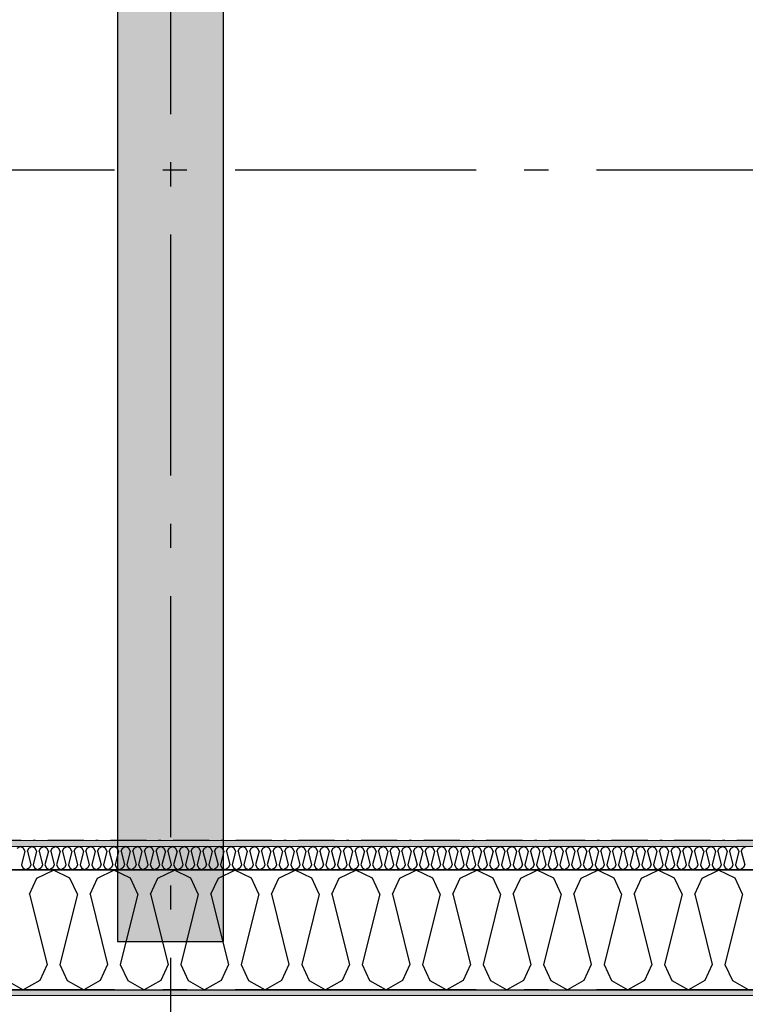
# Model space of a CAD drawing. Header units: millimetres. Extents: x -150 to 340869, y -1115 to 365939.
# Tile 18 of 193: x 285838 to 287343, y 347741 to 349783. Entities that reach past the tile are written whole.
import ezdxf
from ezdxf.enums import TextEntityAlignment as Align

# ---------------------------------------------------------------- set-up
doc = ezdxf.new("R2010")
doc.units = ezdxf.units.MM
doc.header["$LTSCALE"] = 0.5
doc.header["$MEASUREMENT"] = 0
for name, pattern in [('Akselinje', [1500, 1000, -200, 100, -200]), ('Over snittplan', [260, 150, -50, 10, -50]), ('PLINE', [0])]:
    doc.linetypes.add(name, pattern=pattern)
for name, color, linetype in [('232- Ikke-bærende yttervegger (Skravur)(Nye konstruksjoner)', 7, 'Continuous'), ('232- Ikke-bærende yttervegger(Nye konstruksjoner)', 7, 'Continuous'), ('255- Gulvoverflate(Nye konstruksjoner)', 7, 'Continuous'), ('82-- Modullinjer(Nye konstruksjoner)', 7, 'Continuous')]:
    doc.layers.add(name, color=color, linetype=linetype)
doc.layers.add('235- Utvendig kledning og overflate(Nye konstruksjoner)', color=7, linetype='Continuous', lineweight=0)
doc.layers.add('236- Innvendig kledning og overflate(Nye konstruksjoner)', color=7, linetype='Continuous', lineweight=0)
doc.styles.add('GENERATED_STYLE_4', font='arial.ttf')
pattern_1 = [(0, (0, 0), (0, 43.30127), [0, -25]), (0, (12.5, 21.65), (0, 43.30127), [0, -25])]

# ---------------------------------------------------------------- blocks, each defined once
blk = doc.blocks.new('*X18')
at = {"layer": '232- Ikke-bærende yttervegger (Skravur)(Nye konstruksjoner)', "linetype": 'PLINE'}
for p, q in [((285832.5, 348064.5), (285839.1, 348067.7)), ((285845.8, 348064.5), (285839.1, 348067.7)), ((285856.8, 348064.5), (285863.4, 348067.7)), ((285870.1, 348064.5), (285863.4, 348067.7)), ((285881.1, 348064.5), (285887.7, 348067.7)), ((285894.3, 348064.5), (285887.7, 348067.7)), ((285905.4, 348064.5), (285912, 348067.7)), ((285918.6, 348064.5), (285912, 348067.7)), ((285929.6, 348064.5), (285936.3, 348067.7)), ((285942.9, 348064.5), (285936.3, 348067.7)), ((285953.9, 348064.5), (285960.5, 348067.7)), ((285967.2, 348064.5), (285960.5, 348067.7)), ((285978.2, 348064.5), (285984.8, 348067.7)), ((285991.5, 348064.5), (285984.8, 348067.7)), ((286002.5, 348064.5), (286009.1, 348067.7)), ((286015.7, 348064.5), (286009.1, 348067.7)), ((286026.8, 348064.5), (286033.4, 348067.7)), ((286040, 348064.5), (286033.4, 348067.7)), ((286051, 348064.5), (286057.7, 348067.7)), ((286064.3, 348064.5), (286057.7, 348067.7)), ((286075.3, 348064.5), (286082, 348067.7)), ((286088.6, 348064.5), (286082, 348067.7)), ((286099.6, 348064.5), (286106.2, 348067.7)), ((286112.9, 348064.5), (286106.2, 348067.7)), ((286123.9, 348064.5), (286130.5, 348067.7)), ((286137.1, 348064.5), (286130.5, 348067.7)), ((286148.2, 348064.5), (286154.8, 348067.7)), ((286161.4, 348064.5), (286154.8, 348067.7)), ((286172.4, 348064.5), (286179.1, 348067.7)), ((286185.7, 348064.5), (286179.1, 348067.7)), ((286196.7, 348064.5), (286203.4, 348067.7)), ((286210, 348064.5), (286203.4, 348067.7)), ((286221, 348064.5), (286227.6, 348067.7)), ((286234.3, 348064.5), (286227.6, 348067.7)), ((286245.3, 348064.5), (286251.9, 348067.7)), ((286258.6, 348064.5), (286251.9, 348067.7)), ((286269.6, 348064.5), (286276.2, 348067.7)), ((286282.8, 348064.5), (286276.2, 348067.7)), ((286293.9, 348064.5), (286300.5, 348067.7)), ((286307.1, 348064.5), (286300.5, 348067.7)), ((286318.1, 348064.5), (286324.8, 348067.7)), ((286331.4, 348064.5), (286324.8, 348067.7)), ((286342.4, 348064.5), (286349, 348067.7)), ((286355.7, 348064.5), (286349, 348067.7)), ((286366.7, 348064.5), (286373.3, 348067.7)), ((286380, 348064.5), (286373.3, 348067.7)), ((286391, 348064.5), (286397.6, 348067.7)), ((286404.2, 348064.5), (286397.6, 348067.7)), ((286415.3, 348064.5), (286421.9, 348067.7)), ((286428.5, 348064.5), (286421.9, 348067.7)), ((286439.5, 348064.5), (286446.2, 348067.7)), ((286452.8, 348064.5), (286446.2, 348067.7)), ((286463.8, 348064.5), (286470.5, 348067.7)), ((286477.1, 348064.5), (286470.5, 348067.7)), ((286488.1, 348064.5), (286494.7, 348067.7)), ((286501.4, 348064.5), (286494.7, 348067.7)), ((286512.4, 348064.5), (286519, 348067.7)), ((286525.6, 348064.5), (286519, 348067.7)), ((286536.7, 348064.5), (286543.3, 348067.7)), ((286549.9, 348064.5), (286543.3, 348067.7)), ((286560.9, 348064.5), (286567.6, 348067.7)), ((286574.2, 348064.5), (286567.6, 348067.7)), ((286585.2, 348064.5), (286591.9, 348067.7)), ((286598.5, 348064.5), (286591.9, 348067.7)), ((286609.5, 348064.5), (286616.1, 348067.7)), ((286622.8, 348064.5), (286616.1, 348067.7)), ((286633.8, 348064.5), (286640.4, 348067.7)), ((286647.1, 348064.5), (286640.4, 348067.7)), ((286658.1, 348064.5), (286664.7, 348067.7)), ((286671.3, 348064.5), (286664.7, 348067.7)), ((286682.4, 348064.5), (286689, 348067.7)), ((286695.6, 348064.5), (286689, 348067.7)), ((286706.6, 348064.5), (286713.3, 348067.7)), ((286719.9, 348064.5), (286713.3, 348067.7)), ((286730.9, 348064.5), (286737.5, 348067.7)), ((286744.2, 348064.5), (286737.5, 348067.7)), ((286755.2, 348064.5), (286761.8, 348067.7)), ((286768.5, 348064.5), (286761.8, 348067.7)), ((286779.5, 348064.5), (286786.1, 348067.7)), ((286792.7, 348064.5), (286786.1, 348067.7)), ((286803.8, 348064.5), (286810.4, 348067.7)), ((286817, 348064.5), (286810.4, 348067.7)), ((286828, 348064.5), (286834.7, 348067.7)), ((286841.3, 348064.5), (286834.7, 348067.7)), ((286852.3, 348064.5), (286859, 348067.7)), ((286865.6, 348064.5), (286859, 348067.7)), ((286876.6, 348064.5), (286883.2, 348067.7)), ((286889.9, 348064.5), (286883.2, 348067.7)), ((286900.9, 348064.5), (286907.5, 348067.7)), ((286914.1, 348064.5), (286907.5, 348067.7)), ((286925.2, 348064.5), (286931.8, 348067.7)), ((286938.4, 348064.5), (286931.8, 348067.7)), ((286949.4, 348064.5), (286956.1, 348067.7)), ((286962.7, 348064.5), (286956.1, 348067.7)), ((286973.7, 348064.5), (286980.4, 348067.7)), ((286987, 348064.5), (286980.4, 348067.7)), ((286998, 348064.5), (287004.6, 348067.7)), ((287011.3, 348064.5), (287004.6, 348067.7)), ((287022.3, 348064.5), (287028.9, 348067.7)), ((287035.6, 348064.5), (287028.9, 348067.7)), ((287046.6, 348064.5), (287053.2, 348067.7)), ((287059.8, 348064.5), (287053.2, 348067.7)), ((287070.9, 348064.5), (287077.5, 348067.7)), ((287084.1, 348064.5), (287077.5, 348067.7)), ((287095.1, 348064.5), (287101.8, 348067.7)), ((287108.4, 348064.5), (287101.8, 348067.7)), ((287119.4, 348064.5), (287126, 348067.7)), ((287132.7, 348064.5), (287126, 348067.7)), ((287143.7, 348064.5), (287150.3, 348067.7)), ((287157, 348064.5), (287150.3, 348067.7)), ((287168, 348064.5), (287174.6, 348067.7)), ((287181.2, 348064.5), (287174.6, 348067.7)), ((287192.3, 348064.5), (287198.9, 348067.7)), ((287205.5, 348064.5), (287198.9, 348067.7)), ((287216.5, 348064.5), (287223.2, 348067.7)), ((287229.8, 348064.5), (287223.2, 348067.7)), ((287240.8, 348064.5), (287247.5, 348067.7)), ((287254.1, 348064.5), (287247.5, 348067.7)), ((287265.1, 348064.5), (287271.7, 348067.7)), ((287278.4, 348064.5), (287271.7, 348067.7)), ((287289.4, 348064.5), (287296, 348067.7)), ((287302.6, 348064.5), (287296, 348067.7)), ((287313.7, 348064.5), (287320.3, 348067.7)), ((287326.9, 348064.5), (287320.3, 348067.7)), ((287337.9, 348064.5), (287344.6, 348067.7)), ((285848.7, 348058), (285841.7, 348029.9)), ((285848.7, 348058), (285845.8, 348064.5)), ((285853.8, 348058), (285856.8, 348064.5)), ((285853.8, 348058), (285860.9, 348029.9)), ((285873, 348058), (285866, 348029.9)), ((285873, 348058), (285870.1, 348064.5)), ((285878.1, 348058), (285881.1, 348064.5)), ((285878.1, 348058), (285885.2, 348029.9)), ((285897.3, 348058), (285890.3, 348029.9)), ((285897.3, 348058), (285894.3, 348064.5)), ((285902.4, 348058), (285905.4, 348064.5)), ((285902.4, 348058), (285909.4, 348029.9)), ((285921.6, 348058), (285914.5, 348029.9)), ((285921.6, 348058), (285918.6, 348064.5)), ((285926.7, 348058), (285929.6, 348064.5)), ((285926.7, 348058), (285933.7, 348029.9)), ((285945.9, 348058), (285938.8, 348029.9)), ((285945.9, 348058), (285942.9, 348064.5)), ((285951, 348058), (285953.9, 348064.5)), ((285951, 348058), (285958, 348029.9)), ((285970.1, 348058), (285963.1, 348029.9)), ((285970.1, 348058), (285967.2, 348064.5)), ((285975.2, 348058), (285978.2, 348064.5)), ((285975.2, 348058), (285982.3, 348029.9)), ((285994.4, 348058), (285987.4, 348029.9)), ((285994.4, 348058), (285991.5, 348064.5)), ((285999.5, 348058), (286002.5, 348064.5)), ((285999.5, 348058), (286006.6, 348029.9)), ((286018.7, 348058), (286011.7, 348029.9)), ((286018.7, 348058), (286015.7, 348064.5)), ((286023.8, 348058), (286026.8, 348064.5)), ((286023.8, 348058), (286030.8, 348029.9)), ((286043, 348058), (286035.9, 348029.9)), ((286043, 348058), (286040, 348064.5)), ((286048.1, 348058), (286051, 348064.5)), ((286048.1, 348058), (286055.1, 348029.9)), ((286067.3, 348058), (286060.2, 348029.9)), ((286067.3, 348058), (286064.3, 348064.5)), ((286072.4, 348058), (286075.3, 348064.5)), ((286072.4, 348058), (286079.4, 348029.9)), ((286091.5, 348058), (286084.5, 348029.9)), ((286091.5, 348058), (286088.6, 348064.5)), ((286096.6, 348058), (286099.6, 348064.5)), ((286096.6, 348058), (286103.7, 348029.9)), ((286115.8, 348058), (286108.8, 348029.9)), ((286115.8, 348058), (286112.9, 348064.5)), ((286120.9, 348058), (286123.9, 348064.5)), ((286120.9, 348058), (286128, 348029.9)), ((286140.1, 348058), (286133.1, 348029.9)), ((286140.1, 348058), (286137.1, 348064.5)), ((286145.2, 348058), (286148.2, 348064.5)), ((286145.2, 348058), (286152.2, 348029.9)), ((286164.4, 348058), (286157.3, 348029.9)), ((286164.4, 348058), (286161.4, 348064.5)), ((286169.5, 348058), (286172.4, 348064.5)), ((286169.5, 348058), (286176.5, 348029.9)), ((286188.7, 348058), (286181.6, 348029.9)), ((286188.7, 348058), (286185.7, 348064.5)), ((286193.8, 348058), (286196.7, 348064.5)), ((286193.8, 348058), (286200.8, 348029.9)), ((286212.9, 348058), (286205.9, 348029.9)), ((286212.9, 348058), (286210, 348064.5)), ((286218, 348058), (286221, 348064.5)), ((286218, 348058), (286225.1, 348029.9)), ((286237.2, 348058), (286230.2, 348029.9)), ((286237.2, 348058), (286234.3, 348064.5)), ((286242.3, 348058), (286245.3, 348064.5)), ((286242.3, 348058), (286249.4, 348029.9)), ((286261.5, 348058), (286254.5, 348029.9)), ((286261.5, 348058), (286258.6, 348064.5)), ((286266.6, 348058), (286269.6, 348064.5)), ((286266.6, 348058), (286273.7, 348029.9)), ((286285.8, 348058), (286278.8, 348029.9)), ((286285.8, 348058), (286282.8, 348064.5)), ((286290.9, 348058), (286293.9, 348064.5)), ((286290.9, 348058), (286297.9, 348029.9)), ((286310.1, 348058), (286303, 348029.9)), ((286310.1, 348058), (286307.1, 348064.5)), ((286315.2, 348058), (286318.1, 348064.5)), ((286315.2, 348058), (286322.2, 348029.9)), ((286334.4, 348058), (286327.3, 348029.9)), ((286334.4, 348058), (286331.4, 348064.5)), ((286339.5, 348058), (286342.4, 348064.5)), ((286339.5, 348058), (286346.5, 348029.9)), ((286358.6, 348058), (286351.6, 348029.9)), ((286358.6, 348058), (286355.7, 348064.5)), ((286363.7, 348058), (286366.7, 348064.5)), ((286363.7, 348058), (286370.8, 348029.9)), ((286382.9, 348058), (286375.9, 348029.9)), ((286382.9, 348058), (286380, 348064.5)), ((286388, 348058), (286391, 348064.5)), ((286388, 348058), (286395.1, 348029.9)), ((286407.2, 348058), (286400.2, 348029.9)), ((286407.2, 348058), (286404.2, 348064.5)), ((286412.3, 348058), (286415.3, 348064.5)), ((286412.3, 348058), (286419.3, 348029.9)), ((286431.5, 348058), (286424.4, 348029.9)), ((286431.5, 348058), (286428.5, 348064.5)), ((286436.6, 348058), (286439.5, 348064.5)), ((286436.6, 348058), (286443.6, 348029.9)), ((286455.8, 348058), (286448.7, 348029.9)), ((286455.8, 348058), (286452.8, 348064.5)), ((286460.9, 348058), (286463.8, 348064.5)), ((286460.9, 348058), (286467.9, 348029.9)), ((286480, 348058), (286473, 348029.9)), ((286480, 348058), (286477.1, 348064.5)), ((286485.1, 348058), (286488.1, 348064.5)), ((286485.1, 348058), (286492.2, 348029.9)), ((286504.3, 348058), (286497.3, 348029.9)), ((286504.3, 348058), (286501.4, 348064.5)), ((286509.4, 348058), (286512.4, 348064.5)), ((286509.4, 348058), (286516.5, 348029.9)), ((286528.6, 348058), (286521.6, 348029.9)), ((286528.6, 348058), (286525.6, 348064.5)), ((286533.7, 348058), (286536.7, 348064.5)), ((286533.7, 348058), (286540.7, 348029.9)), ((286552.9, 348058), (286545.8, 348029.9)), ((286552.9, 348058), (286549.9, 348064.5)), ((286558, 348058), (286560.9, 348064.5)), ((286558, 348058), (286565, 348029.9)), ((286577.2, 348058), (286570.1, 348029.9)), ((286577.2, 348058), (286574.2, 348064.5)), ((286582.3, 348058), (286585.2, 348064.5)), ((286582.3, 348058), (286589.3, 348029.9)), ((286601.4, 348058), (286594.4, 348029.9)), ((286601.4, 348058), (286598.5, 348064.5)), ((286606.5, 348058), (286609.5, 348064.5)), ((286606.5, 348058), (286613.6, 348029.9)), ((286625.7, 348058), (286618.7, 348029.9)), ((286625.7, 348058), (286622.8, 348064.5)), ((286630.8, 348058), (286633.8, 348064.5)), ((286630.8, 348058), (286637.9, 348029.9)), ((286650, 348058), (286643, 348029.9)), ((286650, 348058), (286647.1, 348064.5)), ((286655.1, 348058), (286658.1, 348064.5)), ((286655.1, 348058), (286662.2, 348029.9)), ((286674.3, 348058), (286667.3, 348029.9)), ((286674.3, 348058), (286671.3, 348064.5)), ((286679.4, 348058), (286682.4, 348064.5)), ((286679.4, 348058), (286686.4, 348029.9)), ((286698.6, 348058), (286691.5, 348029.9)), ((286698.6, 348058), (286695.6, 348064.5)), ((286703.7, 348058), (286706.6, 348064.5)), ((286703.7, 348058), (286710.7, 348029.9)), ((286722.9, 348058), (286715.8, 348029.9)), ((286722.9, 348058), (286719.9, 348064.5)), ((286728, 348058), (286730.9, 348064.5)), ((286728, 348058), (286735, 348029.9)), ((286747.1, 348058), (286740.1, 348029.9)), ((286747.1, 348058), (286744.2, 348064.5)), ((286752.2, 348058), (286755.2, 348064.5)), ((286752.2, 348058), (286759.3, 348029.9)), ((286771.4, 348058), (286764.4, 348029.9)), ((286771.4, 348058), (286768.5, 348064.5)), ((286776.5, 348058), (286779.5, 348064.5)), ((286776.5, 348058), (286783.6, 348029.9)), ((286795.7, 348058), (286788.7, 348029.9)), ((286795.7, 348058), (286792.7, 348064.5)), ((286800.8, 348058), (286803.8, 348064.5)), ((286800.8, 348058), (286807.8, 348029.9)), ((286820, 348058), (286812.9, 348029.9)), ((286820, 348058), (286817, 348064.5)), ((286825.1, 348058), (286828, 348064.5)), ((286825.1, 348058), (286832.1, 348029.9)), ((286844.3, 348058), (286837.2, 348029.9)), ((286844.3, 348058), (286841.3, 348064.5)), ((286849.4, 348058), (286852.3, 348064.5)), ((286849.4, 348058), (286856.4, 348029.9)), ((286868.5, 348058), (286861.5, 348029.9)), ((286868.5, 348058), (286865.6, 348064.5)), ((286873.6, 348058), (286876.6, 348064.5)), ((286873.6, 348058), (286880.7, 348029.9)), ((286892.8, 348058), (286885.8, 348029.9)), ((286892.8, 348058), (286889.9, 348064.5)), ((286897.9, 348058), (286900.9, 348064.5)), ((286897.9, 348058), (286905, 348029.9)), ((286917.1, 348058), (286910.1, 348029.9)), ((286917.1, 348058), (286914.1, 348064.5)), ((286922.2, 348058), (286925.2, 348064.5)), ((286922.2, 348058), (286929.2, 348029.9)), ((286941.4, 348058), (286934.3, 348029.9)), ((286941.4, 348058), (286938.4, 348064.5)), ((286946.5, 348058), (286949.4, 348064.5)), ((286946.5, 348058), (286953.5, 348029.9)), ((286965.7, 348058), (286958.6, 348029.9)), ((286965.7, 348058), (286962.7, 348064.5)), ((286970.8, 348058), (286973.7, 348064.5)), ((286970.8, 348058), (286977.8, 348029.9)), ((286989.9, 348058), (286982.9, 348029.9)), ((286989.9, 348058), (286987, 348064.5)), ((286995.1, 348058), (286998, 348064.5)), ((286995.1, 348058), (287002.1, 348029.9)), ((287014.2, 348058), (287007.2, 348029.9)), ((287014.2, 348058), (287011.3, 348064.5)), ((287019.3, 348058), (287022.3, 348064.5)), ((287019.3, 348058), (287026.4, 348029.9)), ((287038.5, 348058), (287031.5, 348029.9)), ((287038.5, 348058), (287035.6, 348064.5)), ((287043.6, 348058), (287046.6, 348064.5)), ((287043.6, 348058), (287050.7, 348029.9)), ((287062.8, 348058), (287055.8, 348029.9)), ((287062.8, 348058), (287059.8, 348064.5)), ((287067.9, 348058), (287070.9, 348064.5)), ((287067.9, 348058), (287074.9, 348029.9)), ((287087.1, 348058), (287080, 348029.9)), ((287087.1, 348058), (287084.1, 348064.5)), ((287092.2, 348058), (287095.1, 348064.5)), ((287092.2, 348058), (287099.2, 348029.9)), ((287111.4, 348058), (287104.3, 348029.9)), ((287111.4, 348058), (287108.4, 348064.5)), ((287116.5, 348058), (287119.4, 348064.5)), ((287116.5, 348058), (287123.5, 348029.9)), ((287135.6, 348058), (287128.6, 348029.9)), ((287135.6, 348058), (287132.7, 348064.5)), ((287140.7, 348058), (287143.7, 348064.5)), ((287140.7, 348058), (287147.8, 348029.9)), ((287159.9, 348058), (287152.9, 348029.9)), ((287159.9, 348058), (287157, 348064.5)), ((287165, 348058), (287168, 348064.5)), ((287165, 348058), (287172.1, 348029.9)), ((287184.2, 348058), (287177.2, 348029.9)), ((287184.2, 348058), (287181.2, 348064.5)), ((287189.3, 348058), (287192.3, 348064.5)), ((287189.3, 348058), (287196.3, 348029.9)), ((287208.5, 348058), (287201.4, 348029.9)), ((287208.5, 348058), (287205.5, 348064.5)), ((287213.6, 348058), (287216.5, 348064.5)), ((287213.6, 348058), (287220.6, 348029.9)), ((287232.8, 348058), (287225.7, 348029.9)), ((287232.8, 348058), (287229.8, 348064.5)), ((287237.9, 348058), (287240.8, 348064.5)), ((287237.9, 348058), (287244.9, 348029.9)), ((287257, 348058), (287250, 348029.9)), ((287257, 348058), (287254.1, 348064.5)), ((287262.1, 348058), (287265.1, 348064.5)), ((287262.1, 348058), (287269.2, 348029.9)), ((287281.3, 348058), (287274.3, 348029.9)), ((287281.3, 348058), (287278.4, 348064.5)), ((287286.4, 348058), (287289.4, 348064.5)), ((287286.4, 348058), (287293.5, 348029.9)), ((287305.6, 348058), (287298.6, 348029.9)), ((287305.6, 348058), (287302.6, 348064.5)), ((287310.7, 348058), (287313.7, 348064.5)), ((287310.7, 348058), (287317.7, 348029.9)), ((287329.9, 348058), (287322.8, 348029.9)), ((287329.9, 348058), (287326.9, 348064.5)), ((287335, 348058), (287337.9, 348064.5)), ((287335, 348058), (287342, 348029.9)), ((285841.7, 348029.9), (285844.6, 348023.4)), ((285860.9, 348029.9), (285857.9, 348023.4)), ((285866, 348029.9), (285868.9, 348023.4)), ((285885.2, 348029.9), (285882.2, 348023.4)), ((285890.3, 348029.9), (285893.2, 348023.4)), ((285909.4, 348029.9), (285906.5, 348023.4)), ((285914.5, 348029.9), (285917.5, 348023.4)), ((285933.7, 348029.9), (285930.8, 348023.4)), ((285938.8, 348029.9), (285941.8, 348023.4)), ((285958, 348029.9), (285955, 348023.4)), ((285963.1, 348029.9), (285966.1, 348023.4)), ((285982.3, 348029.9), (285979.3, 348023.4)), ((285987.4, 348029.9), (285990.3, 348023.4)), ((286006.6, 348029.9), (286003.6, 348023.4)), ((286011.7, 348029.9), (286014.6, 348023.4)), ((286030.8, 348029.9), (286027.9, 348023.4)), ((286035.9, 348029.9), (286038.9, 348023.4)), ((286055.1, 348029.9), (286052.2, 348023.4)), ((286060.2, 348029.9), (286063.2, 348023.4)), ((286079.4, 348029.9), (286076.4, 348023.4)), ((286084.5, 348029.9), (286087.5, 348023.4)), ((286103.7, 348029.9), (286100.7, 348023.4)), ((286108.8, 348029.9), (286111.7, 348023.4)), ((286128, 348029.9), (286125, 348023.4)), ((286133.1, 348029.9), (286136, 348023.4)), ((286152.2, 348029.9), (286149.3, 348023.4)), ((286157.3, 348029.9), (286160.3, 348023.4)), ((286176.5, 348029.9), (286173.6, 348023.4)), ((286181.6, 348029.9), (286184.6, 348023.4)), ((286200.8, 348029.9), (286197.8, 348023.4)), ((286205.9, 348029.9), (286208.9, 348023.4)), ((286225.1, 348029.9), (286222.1, 348023.4)), ((286230.2, 348029.9), (286233.1, 348023.4)), ((286249.4, 348029.9), (286246.4, 348023.4)), ((286254.5, 348029.9), (286257.4, 348023.4)), ((286273.7, 348029.9), (286270.7, 348023.4)), ((286278.8, 348029.9), (286281.7, 348023.4)), ((286297.9, 348029.9), (286295, 348023.4)), ((286303, 348029.9), (286306, 348023.4)), ((286322.2, 348029.9), (286319.3, 348023.4)), ((286327.3, 348029.9), (286330.3, 348023.4)), ((286346.5, 348029.9), (286343.5, 348023.4)), ((286351.6, 348029.9), (286354.6, 348023.4)), ((286370.8, 348029.9), (286367.8, 348023.4)), ((286375.9, 348029.9), (286378.8, 348023.4)), ((286395.1, 348029.9), (286392.1, 348023.4)), ((286400.2, 348029.9), (286403.1, 348023.4)), ((286419.3, 348029.9), (286416.4, 348023.4)), ((286424.4, 348029.9), (286427.4, 348023.4)), ((286443.6, 348029.9), (286440.7, 348023.4)), ((286448.7, 348029.9), (286451.7, 348023.4)), ((286467.9, 348029.9), (286464.9, 348023.4)), ((286473, 348029.9), (286476, 348023.4)), ((286492.2, 348029.9), (286489.2, 348023.4)), ((286497.3, 348029.9), (286500.2, 348023.4)), ((286516.5, 348029.9), (286513.5, 348023.4)), ((286521.6, 348029.9), (286524.5, 348023.4)), ((286540.7, 348029.9), (286537.8, 348023.4)), ((286545.8, 348029.9), (286548.8, 348023.4)), ((286565, 348029.9), (286562.1, 348023.4)), ((286570.1, 348029.9), (286573.1, 348023.4)), ((286589.3, 348029.9), (286586.3, 348023.4)), ((286594.4, 348029.9), (286597.4, 348023.4)), ((286613.6, 348029.9), (286610.6, 348023.4)), ((286618.7, 348029.9), (286621.6, 348023.4)), ((286637.9, 348029.9), (286634.9, 348023.4)), ((286643, 348029.9), (286645.9, 348023.4)), ((286662.2, 348029.9), (286659.2, 348023.4)), ((286667.3, 348029.9), (286670.2, 348023.4)), ((286686.4, 348029.9), (286683.5, 348023.4)), ((286691.5, 348029.9), (286694.5, 348023.4)), ((286710.7, 348029.9), (286707.8, 348023.4)), ((286715.8, 348029.9), (286718.8, 348023.4)), ((286735, 348029.9), (286732, 348023.4)), ((286740.1, 348029.9), (286743.1, 348023.4)), ((286759.3, 348029.9), (286756.3, 348023.4)), ((286764.4, 348029.9), (286767.3, 348023.4)), ((286783.6, 348029.9), (286780.6, 348023.4)), ((286788.7, 348029.9), (286791.6, 348023.4)), ((286807.8, 348029.9), (286804.9, 348023.4)), ((286812.9, 348029.9), (286815.9, 348023.4)), ((286832.1, 348029.9), (286829.2, 348023.4)), ((286837.2, 348029.9), (286840.2, 348023.4)), ((286856.4, 348029.9), (286853.4, 348023.4)), ((286861.5, 348029.9), (286864.5, 348023.4)), ((286880.7, 348029.9), (286877.7, 348023.4)), ((286885.8, 348029.9), (286888.7, 348023.4)), ((286905, 348029.9), (286902, 348023.4)), ((286910.1, 348029.9), (286913, 348023.4)), ((286929.2, 348029.9), (286926.3, 348023.4)), ((286934.3, 348029.9), (286937.3, 348023.4)), ((286953.5, 348029.9), (286950.6, 348023.4)), ((286958.6, 348029.9), (286961.6, 348023.4)), ((286977.8, 348029.9), (286974.8, 348023.4)), ((286982.9, 348029.9), (286985.9, 348023.4)), ((287002.1, 348029.9), (286999.1, 348023.4)), ((287007.2, 348029.9), (287010.1, 348023.4)), ((287026.4, 348029.9), (287023.4, 348023.4)), ((287031.5, 348029.9), (287034.4, 348023.4)), ((287050.7, 348029.9), (287047.7, 348023.4)), ((287055.8, 348029.9), (287058.7, 348023.4)), ((287074.9, 348029.9), (287072, 348023.4)), ((287080, 348029.9), (287083, 348023.4)), ((287099.2, 348029.9), (287096.3, 348023.4)), ((287104.3, 348029.9), (287107.3, 348023.4)), ((287123.5, 348029.9), (287120.5, 348023.4)), ((287128.6, 348029.9), (287131.6, 348023.4)), ((287147.8, 348029.9), (287144.8, 348023.4)), ((287152.9, 348029.9), (287155.8, 348023.4)), ((287172.1, 348029.9), (287169.1, 348023.4)), ((287177.2, 348029.9), (287180.1, 348023.4)), ((287196.3, 348029.9), (287193.4, 348023.4)), ((287201.4, 348029.9), (287204.4, 348023.4)), ((287220.6, 348029.9), (287217.7, 348023.4)), ((287225.7, 348029.9), (287228.7, 348023.4)), ((287244.9, 348029.9), (287241.9, 348023.4)), ((287250, 348029.9), (287253, 348023.4)), ((287269.2, 348029.9), (287266.2, 348023.4)), ((287274.3, 348029.9), (287277.2, 348023.4)), ((287293.5, 348029.9), (287290.5, 348023.4)), ((287298.6, 348029.9), (287301.5, 348023.4)), ((287317.7, 348029.9), (287314.8, 348023.4)), ((287322.8, 348029.9), (287325.8, 348023.4)), ((287342, 348029.9), (287339.1, 348023.4)), ((285844.6, 348023.4), (285851.3, 348019.7)), ((285857.9, 348023.4), (285851.3, 348019.7)), ((285868.9, 348023.4), (285875.6, 348019.7)), ((285882.2, 348023.4), (285875.6, 348019.7)), ((285893.2, 348023.4), (285899.8, 348019.7)), ((285906.5, 348023.4), (285899.8, 348019.7)), ((285917.5, 348023.4), (285924.1, 348019.7)), ((285930.8, 348023.4), (285924.1, 348019.7)), ((285941.8, 348023.4), (285948.4, 348019.7)), ((285955, 348023.4), (285948.4, 348019.7)), ((285966.1, 348023.4), (285972.7, 348019.7)), ((285979.3, 348023.4), (285972.7, 348019.7)), ((285990.3, 348023.4), (285997, 348019.7)), ((286003.6, 348023.4), (285997, 348019.7)), ((286014.6, 348023.4), (286021.2, 348019.7)), ((286027.9, 348023.4), (286021.2, 348019.7)), ((286038.9, 348023.4), (286045.5, 348019.7)), ((286052.2, 348023.4), (286045.5, 348019.7)), ((286063.2, 348023.4), (286069.8, 348019.7)), ((286076.4, 348023.4), (286069.8, 348019.7)), ((286087.5, 348023.4), (286094.1, 348019.7)), ((286100.7, 348023.4), (286094.1, 348019.7)), ((286111.7, 348023.4), (286118.4, 348019.7)), ((286125, 348023.4), (286118.4, 348019.7)), ((286136, 348023.4), (286142.7, 348019.7)), ((286149.3, 348023.4), (286142.7, 348019.7)), ((286160.3, 348023.4), (286166.9, 348019.7)), ((286173.6, 348023.4), (286166.9, 348019.7)), ((286184.6, 348023.4), (286191.2, 348019.7)), ((286197.8, 348023.4), (286191.2, 348019.7)), ((286208.9, 348023.4), (286215.5, 348019.7)), ((286222.1, 348023.4), (286215.5, 348019.7)), ((286233.1, 348023.4), (286239.8, 348019.7)), ((286246.4, 348023.4), (286239.8, 348019.7)), ((286257.4, 348023.4), (286264.1, 348019.7)), ((286270.7, 348023.4), (286264.1, 348019.7)), ((286281.7, 348023.4), (286288.3, 348019.7)), ((286295, 348023.4), (286288.3, 348019.7)), ((286306, 348023.4), (286312.6, 348019.7)), ((286319.3, 348023.4), (286312.6, 348019.7)), ((286330.3, 348023.4), (286336.9, 348019.7)), ((286343.5, 348023.4), (286336.9, 348019.7)), ((286354.6, 348023.4), (286361.2, 348019.7)), ((286367.8, 348023.4), (286361.2, 348019.7)), ((286378.8, 348023.4), (286385.5, 348019.7)), ((286392.1, 348023.4), (286385.5, 348019.7)), ((286403.1, 348023.4), (286409.7, 348019.7)), ((286416.4, 348023.4), (286409.7, 348019.7)), ((286427.4, 348023.4), (286434, 348019.7)), ((286440.7, 348023.4), (286434, 348019.7)), ((286451.7, 348023.4), (286458.3, 348019.7)), ((286464.9, 348023.4), (286458.3, 348019.7)), ((286476, 348023.4), (286482.6, 348019.7)), ((286489.2, 348023.4), (286482.6, 348019.7)), ((286500.2, 348023.4), (286506.9, 348019.7)), ((286513.5, 348023.4), (286506.9, 348019.7)), ((286524.5, 348023.4), (286531.2, 348019.7)), ((286537.8, 348023.4), (286531.2, 348019.7)), ((286548.8, 348023.4), (286555.4, 348019.7)), ((286562.1, 348023.4), (286555.4, 348019.7)), ((286573.1, 348023.4), (286579.7, 348019.7)), ((286586.3, 348023.4), (286579.7, 348019.7)), ((286597.4, 348023.4), (286604, 348019.7)), ((286610.6, 348023.4), (286604, 348019.7)), ((286621.6, 348023.4), (286628.3, 348019.7)), ((286634.9, 348023.4), (286628.3, 348019.7)), ((286645.9, 348023.4), (286652.6, 348019.7)), ((286659.2, 348023.4), (286652.6, 348019.7)), ((286670.2, 348023.4), (286676.8, 348019.7)), ((286683.5, 348023.4), (286676.8, 348019.7)), ((286694.5, 348023.4), (286701.1, 348019.7)), ((286707.8, 348023.4), (286701.1, 348019.7)), ((286718.8, 348023.4), (286725.4, 348019.7)), ((286732, 348023.4), (286725.4, 348019.7)), ((286743.1, 348023.4), (286749.7, 348019.7)), ((286756.3, 348023.4), (286749.7, 348019.7)), ((286767.3, 348023.4), (286774, 348019.7)), ((286780.6, 348023.4), (286774, 348019.7)), ((286791.6, 348023.4), (286798.2, 348019.7)), ((286804.9, 348023.4), (286798.2, 348019.7)), ((286815.9, 348023.4), (286822.5, 348019.7)), ((286829.2, 348023.4), (286822.5, 348019.7)), ((286840.2, 348023.4), (286846.8, 348019.7)), ((286853.4, 348023.4), (286846.8, 348019.7)), ((286864.5, 348023.4), (286871.1, 348019.7)), ((286877.7, 348023.4), (286871.1, 348019.7)), ((286888.7, 348023.4), (286895.4, 348019.7)), ((286902, 348023.4), (286895.4, 348019.7)), ((286913, 348023.4), (286919.7, 348019.7)), ((286926.3, 348023.4), (286919.7, 348019.7)), ((286937.3, 348023.4), (286943.9, 348019.7)), ((286950.6, 348023.4), (286943.9, 348019.7)), ((286961.6, 348023.4), (286968.2, 348019.7)), ((286974.8, 348023.4), (286968.2, 348019.7)), ((286985.9, 348023.4), (286992.5, 348019.7)), ((286999.1, 348023.4), (286992.5, 348019.7)), ((287010.1, 348023.4), (287016.8, 348019.7)), ((287023.4, 348023.4), (287016.8, 348019.7)), ((287034.4, 348023.4), (287041.1, 348019.7)), ((287047.7, 348023.4), (287041.1, 348019.7)), ((287058.7, 348023.4), (287065.3, 348019.7)), ((287072, 348023.4), (287065.3, 348019.7)), ((287083, 348023.4), (287089.6, 348019.7)), ((287096.3, 348023.4), (287089.6, 348019.7)), ((287107.3, 348023.4), (287113.9, 348019.7)), ((287120.5, 348023.4), (287113.9, 348019.7)), ((287131.6, 348023.4), (287138.2, 348019.7)), ((287144.8, 348023.4), (287138.2, 348019.7)), ((287155.8, 348023.4), (287162.5, 348019.7)), ((287169.1, 348023.4), (287162.5, 348019.7)), ((287180.1, 348023.4), (287186.7, 348019.7)), ((287193.4, 348023.4), (287186.7, 348019.7)), ((287204.4, 348023.4), (287211, 348019.7)), ((287217.7, 348023.4), (287211, 348019.7)), ((287228.7, 348023.4), (287235.3, 348019.7)), ((287241.9, 348023.4), (287235.3, 348019.7)), ((287253, 348023.4), (287259.6, 348019.7)), ((287266.2, 348023.4), (287259.6, 348019.7)), ((287277.2, 348023.4), (287283.9, 348019.7)), ((287290.5, 348023.4), (287283.9, 348019.7)), ((287301.5, 348023.4), (287308.2, 348019.7)), ((287314.8, 348023.4), (287308.2, 348019.7)), ((287325.8, 348023.4), (287332.4, 348019.7)), ((287339.1, 348023.4), (287332.4, 348019.7))]:
    blk.add_line(p, q, dxfattribs=at)
blk = doc.blocks.new('*X20')
at = {"layer": '232- Ikke-bærende yttervegger (Skravur)(Nye konstruksjoner)', "linetype": 'PLINE'}
for p, q in [((285873.7, 348002.5), (285907.9, 348018.7)), ((285942.2, 348002.5), (285907.9, 348018.7)), ((285999.1, 348002.5), (286033.4, 348018.7)), ((286067.6, 348002.5), (286033.4, 348018.7)), ((286124.6, 348002.5), (286158.8, 348018.7)), ((286193.1, 348002.5), (286158.8, 348018.7)), ((286250, 348002.5), (286284.3, 348018.7)), ((286318.6, 348002.5), (286284.3, 348018.7)), ((286375.5, 348002.5), (286409.7, 348018.7)), ((286444, 348002.5), (286409.7, 348018.7)), ((286500.9, 348002.5), (286535.2, 348018.7)), ((286569.5, 348002.5), (286535.2, 348018.7)), ((286626.4, 348002.5), (286660.7, 348018.7)), ((286694.9, 348002.5), (286660.7, 348018.7)), ((286751.8, 348002.5), (286786.1, 348018.7)), ((286820.4, 348002.5), (286786.1, 348018.7)), ((286877.3, 348002.5), (286911.6, 348018.7)), ((286945.8, 348002.5), (286911.6, 348018.7)), ((287002.8, 348002.5), (287037, 348018.7)), ((287071.3, 348002.5), (287037, 348018.7)), ((287128.2, 348002.5), (287162.5, 348018.7)), ((287196.7, 348002.5), (287162.5, 348018.7)), ((287253.7, 348002.5), (287287.9, 348018.7)), ((287322.2, 348002.5), (287287.9, 348018.7)), ((285858.4, 347968.9), (285873.7, 348002.5)), ((285957.5, 347968.9), (285942.2, 348002.5)), ((285983.8, 347968.9), (285999.1, 348002.5)), ((286082.9, 347968.9), (286067.6, 348002.5)), ((286109.3, 347968.9), (286124.6, 348002.5)), ((286208.4, 347968.9), (286193.1, 348002.5)), ((286234.7, 347968.9), (286250, 348002.5)), ((286333.8, 347968.9), (286318.6, 348002.5)), ((286360.2, 347968.9), (286375.5, 348002.5)), ((286459.3, 347968.9), (286444, 348002.5)), ((286485.7, 347968.9), (286500.9, 348002.5)), ((286584.8, 347968.9), (286569.5, 348002.5)), ((286611.1, 347968.9), (286626.4, 348002.5)), ((286710.2, 347968.9), (286694.9, 348002.5)), ((286736.6, 347968.9), (286751.8, 348002.5)), ((286835.7, 347968.9), (286820.4, 348002.5)), ((286862, 347968.9), (286877.3, 348002.5)), ((286961.1, 347968.9), (286945.8, 348002.5)), ((286987.5, 347968.9), (287002.8, 348002.5)), ((287086.6, 347968.9), (287071.3, 348002.5)), ((287112.9, 347968.9), (287128.2, 348002.5)), ((287212, 347968.9), (287196.7, 348002.5)), ((287238.4, 347968.9), (287253.7, 348002.5)), ((287337.5, 347968.9), (287322.2, 348002.5)), ((285858.4, 347968.9), (285894.8, 347823.4)), ((285957.5, 347968.9), (285921.1, 347823.4)), ((285983.8, 347968.9), (286020.2, 347823.4)), ((286082.9, 347968.9), (286046.6, 347823.4)), ((286109.3, 347968.9), (286145.7, 347823.4)), ((286208.4, 347968.9), (286172, 347823.4)), ((286234.7, 347968.9), (286271.1, 347823.4)), ((286333.8, 347968.9), (286297.5, 347823.4)), ((286360.2, 347968.9), (286396.6, 347823.4)), ((286459.3, 347968.9), (286422.9, 347823.4)), ((286485.7, 347968.9), (286522, 347823.4)), ((286584.8, 347968.9), (286548.4, 347823.4)), ((286611.1, 347968.9), (286647.5, 347823.4)), ((286710.2, 347968.9), (286673.8, 347823.4)), ((286736.6, 347968.9), (286772.9, 347823.4)), ((286835.7, 347968.9), (286799.3, 347823.4)), ((286862, 347968.9), (286898.4, 347823.4)), ((286961.1, 347968.9), (286924.7, 347823.4)), ((286987.5, 347968.9), (287023.8, 347823.4)), ((287086.6, 347968.9), (287050.2, 347823.4)), ((287112.9, 347968.9), (287149.3, 347823.4)), ((287212, 347968.9), (287175.6, 347823.4)), ((287238.4, 347968.9), (287274.7, 347823.4)), ((287337.5, 347968.9), (287301.1, 347823.4)), ((285894.8, 347823.4), (285879.5, 347789.8)), ((285921.1, 347823.4), (285936.4, 347789.8)), ((286020.2, 347823.4), (286004.9, 347789.8)), ((286046.6, 347823.4), (286061.9, 347789.8)), ((286145.7, 347823.4), (286130.4, 347789.8)), ((286172, 347823.4), (286187.3, 347789.8)), ((286271.1, 347823.4), (286255.8, 347789.8)), ((286297.5, 347823.4), (286312.8, 347789.8)), ((286396.6, 347823.4), (286381.3, 347789.8)), ((286422.9, 347823.4), (286438.2, 347789.8)), ((286522, 347823.4), (286506.7, 347789.8)), ((286548.4, 347823.4), (286563.7, 347789.8)), ((286647.5, 347823.4), (286632.2, 347789.8)), ((286673.8, 347823.4), (286689.1, 347789.8)), ((286772.9, 347823.4), (286757.6, 347789.8)), ((286799.3, 347823.4), (286814.6, 347789.8)), ((286898.4, 347823.4), (286883.1, 347789.8)), ((286924.7, 347823.4), (286940, 347789.8)), ((287023.8, 347823.4), (287008.5, 347789.8)), ((287050.2, 347823.4), (287065.5, 347789.8)), ((287149.3, 347823.4), (287134, 347789.8)), ((287175.6, 347823.4), (287190.9, 347789.8)), ((287274.7, 347823.4), (287259.5, 347789.8)), ((287301.1, 347823.4), (287316.4, 347789.8)), ((285810.9, 347789.8), (285845.2, 347770.7)), ((285879.5, 347789.8), (285845.2, 347770.7)), ((285936.4, 347789.8), (285970.7, 347770.7)), ((286004.9, 347789.8), (285970.7, 347770.7)), ((286061.9, 347789.8), (286096.1, 347770.7)), ((286130.4, 347789.8), (286096.1, 347770.7)), ((286187.3, 347789.8), (286221.6, 347770.7)), ((286255.8, 347789.8), (286221.6, 347770.7)), ((286312.8, 347789.8), (286347, 347770.7)), ((286381.3, 347789.8), (286347, 347770.7)), ((286438.2, 347789.8), (286472.5, 347770.7)), ((286506.7, 347789.8), (286472.5, 347770.7)), ((286563.7, 347789.8), (286597.9, 347770.7)), ((286632.2, 347789.8), (286597.9, 347770.7)), ((286689.1, 347789.8), (286723.4, 347770.7)), ((286757.6, 347789.8), (286723.4, 347770.7)), ((286814.6, 347789.8), (286848.8, 347770.7)), ((286883.1, 347789.8), (286848.8, 347770.7)), ((286940, 347789.8), (286974.3, 347770.7)), ((287008.5, 347789.8), (286974.3, 347770.7)), ((287065.5, 347789.8), (287099.7, 347770.7)), ((287134, 347789.8), (287099.7, 347770.7)), ((287190.9, 347789.8), (287225.2, 347770.7)), ((287259.5, 347789.8), (287225.2, 347770.7)), ((287316.4, 347789.8), (287350.6, 347770.7))]:
    blk.add_line(p, q, dxfattribs=at)
blk = doc.blocks.new('Standard grid marker[5]', base_point=(305734.8, 347770.7))
at = {"layer": '82-- Modullinjer(Nye konstruksjoner)', "linetype": 'Akselinje'}
blk.add_line((305534.8, 347770.7), (271734.8, 347770.7), dxfattribs=at)
at = {"layer": '82-- Modullinjer(Nye konstruksjoner)', "style": 'GENERATED_STYLE_4'}
for tag, p in [('AC_MarkerText_1_1', (271409.8, 347824.4)), ('AC_MarkerText_1_0', (305859.8, 347824.4))]:
    blk.add_attdef(tag, text='', height=100, rotation=360, dxfattribs=at).set_placement(p, align=Align.TOP_CENTER)
blk = doc.blocks.new('Standard grid marker[9]', base_point=(286151, 363787.1))
at = {"layer": '82-- Modullinjer(Nye konstruksjoner)', "linetype": 'Akselinje'}
blk.add_line((286151, 363587.1), (286151, 339987.1), dxfattribs=at)
at = {"layer": '82-- Modullinjer(Nye konstruksjoner)', "style": 'GENERATED_STYLE_4'}
for tag, p in [('AC_MarkerText_1_0', (286151, 363965.3)), ('AC_MarkerText_1_1', (286151, 339715.3))]:
    blk.add_attdef(tag, text='', height=100, rotation=360, dxfattribs=at).set_placement(p, align=Align.TOP_CENTER)
blk = doc.blocks.new('Standard grid marker[15]', base_point=(305734.8, 349470.7))
at = {"layer": '82-- Modullinjer(Nye konstruksjoner)', "linetype": 'Akselinje'}
blk.add_line((305534.8, 349470.7), (271734.8, 349470.7), dxfattribs=at)
at = {"layer": '82-- Modullinjer(Nye konstruksjoner)', "style": 'GENERATED_STYLE_4'}
for tag, p in [('AC_MarkerText_1_1', (271409.8, 349524.4)), ('AC_MarkerText_1_0', (305859.8, 349524.4))]:
    blk.add_attdef(tag, text='', height=100, rotation=360, dxfattribs=at).set_placement(p, align=Align.TOP_CENTER)

msp = doc.modelspace()

# ---------------------------------------------------------------- hatches: boundary and pattern name
at = {"layer": '232- Ikke-bærende yttervegger (Skravur)(Nye konstruksjoner)', "linetype": 'Continuous'}
h = msp.add_hatch(dxfattribs=at)
h.set_pattern_fill('Betong_strukturell', color=256, style=0, pattern_type=2)
h.set_pattern_definition([(90.00001, (0, 0), (311.76916, 6e-05), [30, -150]), (90.00001, (-155.9, 90), (311.76916, 6e-05), [30, -150]), (150.00001, (0, 0), (155.88452, 270.00004), [30, -150]), (150.00001, (-4e-05, 180), (155.88452, 270.00004), [30, -150]), (210.00001, (-6e-06, 30), (-155.88463, 269.99998), [30, -150]), (210.00001, (-4e-05, 210), (-155.88463, 269.99998), [30, -150]), (90.000012, (-30, -6e-06), (60.000002, 1.2e-05), [0, -60.000002, 0, -90.000004]), (135.000012, (-30, 30), (42.4264, 42.426417), [0, -45.000002, 0, -75.000003])])
h.paths.add_polyline_path([(286041, 358590.6), (286041, 347870.7), (286261, 347870.7), (286261, 358590.6)])
h = msp.add_hatch(dxfattribs=at)
h.set_pattern_fill('Prikker_tett', color=256, style=0, pattern_type=2)
h.set_pattern_definition(pattern_1)
h.paths.add_polyline_path([(302741, 348080.7), (277911, 348080.7), (277911, 348067.7), (302741, 348067.7)])
msp.add_hatch(color=256, dxfattribs=at).paths.add_polyline_path([(302802, 348019.7), (277850, 348019.7), (277850, 348018.7), (302802, 348018.7)])
h = msp.add_hatch(dxfattribs=at)
h.set_pattern_fill('Prikker_tett', color=256, style=0, pattern_type=2)
h.set_pattern_definition(pattern_1)
h.paths.add_polyline_path([(303051, 347770.7), (277601, 347770.7), (277601, 347758.7), (303051, 347758.7)])

# ---------------------------------------------------------------- linework, layer by layer
at = {"layer": '232- Ikke-bærende yttervegger(Nye konstruksjoner)', "linetype": 'PLINE'}
for p, q in [((302803, 348018.7), (277850, 348018.7)), ((302802, 348019.7), (277898, 348019.7)), ((277849, 347770.7), (302803, 347770.7))]:
    msp.add_line(p, q, dxfattribs=at)
at = {"layer": '232- Ikke-bærende yttervegger(Nye konstruksjoner)', "linetype": 'PLINE', "flags": 128}
for points in [[(286041, 358590.6), (286041, 347870.7)], [(286261, 347870.7), (286261, 358590.6)], [(286041, 347870.7), (286261, 347870.7)]]:
    msp.add_lwpolyline(points, dxfattribs=at)
at = {"layer": '232- Ikke-bærende yttervegger(Nye konstruksjoner)', "linetype": 'Over snittplan', "flags": 128}
msp.add_lwpolyline([(302741, 348080.7), (277911, 348080.7)], dxfattribs=at)
at = {"layer": '235- Utvendig kledning og overflate(Nye konstruksjoner)', "linetype": 'PLINE'}
msp.add_line((277601, 347758.7), (303051, 347758.7), dxfattribs=at)
at = {"layer": '236- Innvendig kledning og overflate(Nye konstruksjoner)', "linetype": 'PLINE'}
msp.add_line((302754, 348067.7), (277911, 348067.7), dxfattribs=at)
at = {"layer": '236- Innvendig kledning og overflate(Nye konstruksjoner)', "linetype": 'PLINE', "flags": 128}
msp.add_lwpolyline([(302741, 348080.7), (277911, 348080.7)], dxfattribs=at)
at = {"layer": '255- Gulvoverflate(Nye konstruksjoner)', "linetype": 'PLINE', "flags": 128}
msp.add_lwpolyline([(277601, 349570.7), (277601, 347770.7), (285893, 347770.7), (294243, 347770.7), (303051, 347770.7), (303051, 349570.7), (303051, 358690.6), (277601, 358690.6), (277601, 354890.6)], close=True, dxfattribs=at)

# ---------------------------------------------------------------- block references
at = {"layer": '232- Ikke-bærende yttervegger(Nye konstruksjoner)'}
for name in ['*X18', '*X20']:
    msp.add_blockref(name, (0, 0), dxfattribs=at)
at = {"layer": '82-- Modullinjer(Nye konstruksjoner)', "linetype": 'PLINE'}
for name, p in [('Standard grid marker[9]', (286151, 363787.1)), ('Standard grid marker[15]', (305734.8, 349470.7)), ('Standard grid marker[5]', (305734.8, 347770.7))]:
    msp.add_blockref(name, p, dxfattribs=at)

doc.saveas('drawing.dxf')
